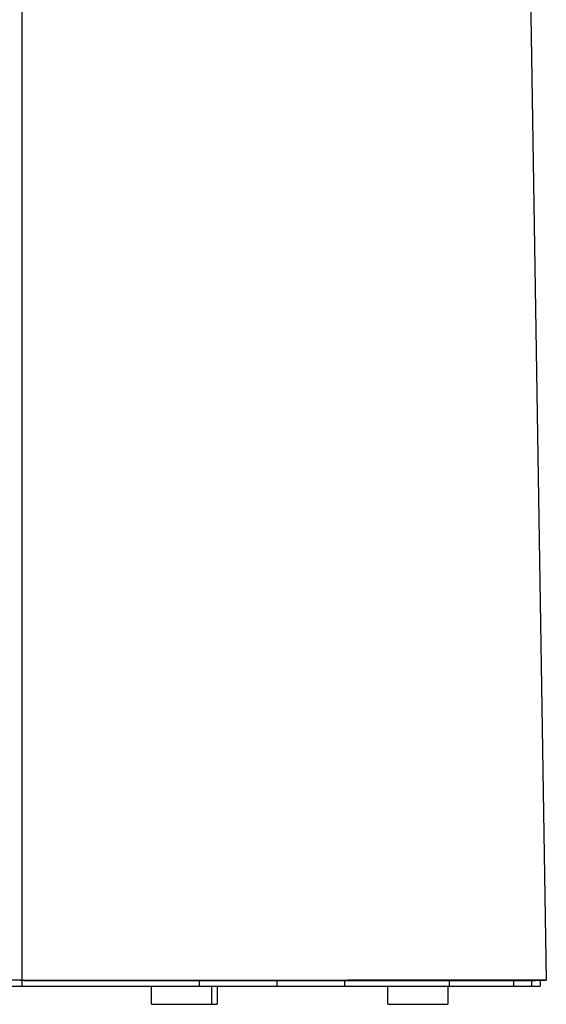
# Model space of a CAD drawing. Header units: millimetres. Extents: x 5000 to 6174, y 0 to 1267.
# Tile 5 of 6: x 5964 to 6139, y 611 to 939. Entities that reach past the tile are written whole.
import ezdxf

# ---------------------------------------------------------------- set-up
doc = ezdxf.new("R2010")
doc.units = ezdxf.units.MM
doc.layers.add('Make2D$Sichtbar$Kurven', color=7, linetype='Continuous', true_color=0x000000)

msp = doc.modelspace()

# ---------------------------------------------------------------- linework, layer by layer
at = {"layer": 'Make2D$Sichtbar$Kurven', "color": 18, "lineweight": -3, "true_color": 0x000000}
for points in [[(5964.35, 1254.88), (5964.35, 618.88)], [(6128.85, 1254.88), (6138.97, 618.88)], [(5964.35, 618.88), (5904.63, 618.88), (5904.63, 618.88), (5904.63, 618.88), (5904.42, 618.88), (5904.42, 618.88), (5904.42, 618.88), (5904.4, 618.88), (5878.3, 618.88), (5878.3, 618.88), (5878.28, 618.88), (5878.21, 618.88), (5878.21, 618.88), (5878.2, 618.88), (5878.2, 618.88), (5878.17, 618.88), (5855.44, 618.88), (5855.44, 618.88), (5855.44, 618.88), (5855.43, 618.88), (5855.34, 618.88), (5855.34, 618.88)], [(5905.3, 616.88), (5964.35, 616.88)], [(5963.62, 618.85), (5963.65, 618.86), (5963.68, 618.86), (5963.7, 618.86), (5963.71, 618.87), (5963.72, 618.87), (5963.72, 618.87), (5963.73, 618.87), (5963.73, 618.87), (5963.73, 618.87), (5963.74, 618.87), (5963.74, 618.87), (5963.74, 618.87), (5963.74, 618.87), (5963.74, 618.87), (5963.74, 618.87), (5963.74, 618.88), (5963.74, 618.88), (5963.74, 618.88), (5963.75, 618.88), (5963.75, 618.88), (5963.75, 618.88), (5963.75, 618.88), (5963.75, 618.88), (5963.75, 618.88), (5963.75, 618.88), (5963.75, 618.88), (5963.75, 618.88), (5963.75, 618.88), (5963.75, 618.88), (5963.75, 618.88), (5963.75, 618.88), (5963.75, 618.88), (5963.75, 618.88), (5963.75, 618.88), (5963.75, 618.88), (5963.75, 618.88), (5963.75, 618.88), (5963.75, 618.88), (5963.75, 618.88), (5963.75, 618.88), (5963.75, 618.88), (5963.75, 618.88), (5963.75, 618.88), (5963.75, 618.88), (5963.75, 618.88), (5963.75, 618.88), (5963.75, 618.88), (5963.75, 618.88), (5963.75, 618.88), (5963.75, 618.88), (5963.75, 618.88), (5963.75, 618.88), (5963.75, 618.88), (5963.75, 618.88), (5963.75, 618.88), (5963.75, 618.88), (5963.75, 618.88)], [(5964.35, 618.88), (5964.12, 618.88), (5963.9, 618.87), (5963.63, 618.85)], [(5963.63, 618.85), (5963.7, 618.86)], [(5964.35, 618.88), (5964.29, 618.88), (5964.22, 618.88), (5964.13, 618.87), (5964.04, 618.86), (5963.93, 618.85), (5963.83, 618.83), (5963.73, 618.82), (5963.68, 618.81)], [(5964.35, 618.88), (5964.35, 616.88)], [(5964.35, 618.88), (6024.07, 618.88), (6024.07, 618.88), (6024.07, 618.88), (6024.28, 618.88), (6024.28, 618.88), (6024.28, 618.88), (6024.3, 618.88), (6050.4, 618.88), (6050.4, 618.88), (6050.42, 618.88), (6050.49, 618.88), (6050.49, 618.88), (6050.5, 618.88), (6050.5, 618.88), (6050.53, 618.88), (6073.26, 618.88), (6073.26, 618.88), (6073.26, 618.88), (6073.27, 618.88), (6073.36, 618.88), (6073.36, 618.88)], [(5965.05, 618.8), (5965.05, 618.8), (5964.97, 618.82), (5964.87, 618.83), (5964.77, 618.85), (5964.66, 618.86), (5964.57, 618.87), (5964.48, 618.88), (5964.37, 618.88), (5964.35, 618.88)], [(5965.09, 618.85), (5964.8, 618.87), (5964.41, 618.88), (5964.35, 618.88)], [(5964.35, 616.88), (6023.4, 616.88)], [(5964.95, 618.88), (5964.95, 618.88), (5964.95, 618.88), (5964.95, 618.88), (5964.95, 618.88), (5964.95, 618.88), (5964.95, 618.88), (5964.95, 618.88), (5964.95, 618.88), (5964.95, 618.88), (5964.95, 618.87), (5964.95, 618.87), (5964.95, 618.87), (5964.95, 618.87), (5964.95, 618.87), (5964.95, 618.87), (5964.95, 618.87), (5964.95, 618.87), (5964.95, 618.87), (5964.95, 618.87), (5964.95, 618.87), (5964.95, 618.87), (5964.95, 618.86), (5964.96, 618.86), (5964.96, 618.86), (5964.96, 618.86), (5964.96, 618.86), (5964.96, 618.86), (5964.96, 618.86), (5964.96, 618.85), (5964.96, 618.85), (5964.96, 618.85), (5964.96, 618.85), (5964.97, 618.85), (5964.97, 618.85), (5964.97, 618.85), (5964.97, 618.85), (5964.97, 618.84), (5964.97, 618.84), (5964.97, 618.84), (5964.98, 618.84), (5964.98, 618.84), (5964.98, 618.84), (5964.98, 618.83), (5964.99, 618.83), (5964.99, 618.83), (5965, 618.83), (5965, 618.82), (5965.01, 618.82), (5965.01, 618.82), (5965.02, 618.82), (5965.02, 618.81), (5965.03, 618.81), (5965.03, 618.81), (5965.04, 618.81), (5965.06, 618.8), (5965.07, 618.8), (5965.08, 618.8), (5965.08, 618.79), (5965.08, 618.79), (5965.09, 618.79), (5965.09, 618.79), (5965.09, 618.79), (5965.09, 618.79), (5965.09, 618.79), (5965.09, 618.79), (5965.09, 618.79), (5965.09, 618.79), (5965.09, 618.79), (5965.09, 618.79), (5965.09, 618.79), (5965.09, 618.79), (5965.09, 618.79), (5965.09, 618.79), (5965.09, 618.79), (5965.09, 618.79), (5965.09, 618.79), (5965.09, 618.79), (5965.09, 618.79), (5965.09, 618.79), (5965.09, 618.79), (5965.1, 618.79), (5965.1, 618.79), (5965.1, 618.79), (5965.1, 618.79), (5965.1, 618.79), (5965.1, 618.79), (5965.1, 618.79), (5965.1, 618.79), (5965.1, 618.79), (5965.1, 618.79), (5965.1, 618.79), (5965.1, 618.78), (5965.1, 618.78), (5965.1, 618.78), (5965.1, 618.78), (5965.1, 618.78), (5965.1, 618.78), (5965.1, 618.78), (5965.1, 618.78), (5965.1, 618.78), (5965.1, 618.78), (5965.1, 618.78), (5965.1, 618.78), (5965.1, 618.78), (5965.1, 618.78), (5965.1, 618.78), (5965.1, 618.78), (5965.1, 618.78), (5965.1, 618.78), (5965.1, 618.78), (5965.1, 618.78), (5965.1, 618.78), (5965.1, 618.78), (5965.1, 618.78), (5965.1, 618.78), (5965.1, 618.78), (5965.1, 618.78), (5965.1, 618.78), (5965.1, 618.78), (5965.1, 618.78), (5965.1, 618.78), (5965.1, 618.78), (5965.1, 618.78), (5965.1, 618.78), (5965.1, 618.78), (5965.1, 618.78), (5965.1, 618.78), (5965.1, 618.78), (5965.1, 618.78), (5965.1, 618.78), (5965.1, 618.78), (5965.1, 618.78), (5965.1, 618.78), (5965.1, 618.78)], [(5965.07, 618.85), (5965.05, 618.86), (5965.02, 618.86), (5965, 618.86), (5964.99, 618.87), (5964.98, 618.87), (5964.97, 618.87), (5964.97, 618.87), (5964.97, 618.87), (5964.97, 618.87), (5964.96, 618.87), (5964.96, 618.87), (5964.96, 618.87), (5964.96, 618.87), (5964.96, 618.87), (5964.96, 618.87), (5964.96, 618.88), (5964.96, 618.88), (5964.95, 618.88), (5964.95, 618.88), (5964.95, 618.88), (5964.95, 618.88), (5964.95, 618.88), (5964.95, 618.88), (5964.95, 618.88), (5964.95, 618.88), (5964.95, 618.88), (5964.95, 618.88), (5964.95, 618.88), (5964.95, 618.88), (5964.95, 618.88), (5964.95, 618.88), (5964.95, 618.88), (5964.95, 618.88), (5964.95, 618.88), (5964.95, 618.88), (5964.95, 618.88), (5964.95, 618.88), (5964.95, 618.88), (5964.95, 618.88), (5964.95, 618.88), (5964.95, 618.88), (5964.95, 618.88), (5964.95, 618.88), (5964.95, 618.88), (5964.95, 618.88), (5964.95, 618.88), (5964.95, 618.88), (5964.95, 618.88), (5964.95, 618.88), (5964.95, 618.88), (5964.95, 618.88), (5964.95, 618.88), (5964.95, 618.88), (5964.95, 618.88), (5964.95, 618.88), (5964.95, 618.88), (5964.95, 618.88)], [(5965, 618.86), (5965.1, 618.85)], [(5965.1, 618.78), (5965.1, 618.78), (5965.08, 618.79), (5965.06, 618.79), (5965.04, 618.8), (5965.03, 618.81), (5965.02, 618.81), (5965.01, 618.81), (5965.01, 618.81)], [(5965.01, 618.81), (5965.03, 618.81), (5965.05, 618.8), (5965.05, 618.8)], [(5965.09, 618.84), (5965.08, 618.85)], [(5965.09, 618.85), (5965.09, 618.85), (5965.09, 618.85), (5965.09, 618.85), (5965.09, 618.85), (5965.09, 618.85), (5965.09, 618.85), (5965.09, 618.85), (5965.09, 618.85), (5965.09, 618.85), (5965.09, 618.85), (5965.09, 618.85), (5965.09, 618.85), (5965.1, 618.85), (5965.1, 618.85), (5965.11, 618.85), (5965.11, 618.85), (5965.11, 618.85), (5965.11, 618.85), (5965.11, 618.85), (5965.11, 618.85), (5965.11, 618.85), (5965.11, 618.85), (5965.11, 618.85), (5965.11, 618.85), (5965.11, 618.85), (5965.11, 618.85), (5965.11, 618.85), (5965.11, 618.85), (5965.11, 618.85), (5965.11, 618.85), (5965.11, 618.85), (5965.11, 618.85), (5965.11, 618.85), (5965.11, 618.85), (5965.11, 618.85), (5965.11, 618.85), (5965.11, 618.85), (5965.11, 618.85), (5965.11, 618.85), (5965.11, 618.85), (5965.11, 618.85), (5965.11, 618.85), (5965.11, 618.85), (5965.11, 618.85), (5965.11, 618.85), (5965.11, 618.85), (5965.11, 618.85), (5965.11, 618.85), (5965.11, 618.85), (5965.11, 618.85), (5965.11, 618.85), (5965.11, 618.85), (5965.11, 618.85), (5965.11, 618.85), (5965.11, 618.85), (5965.11, 618.85), (5965.11, 618.85), (5965.11, 618.85), (5965.11, 618.85), (5965.11, 618.85), (5965.11, 618.85), (5965.11, 618.85), (5965.11, 618.85), (5965.11, 618.85), (5965.11, 618.85), (5965.11, 618.85), (5965.11, 618.85), (5965.11, 618.85), (5965.11, 618.85), (5965.11, 618.85), (5965.11, 618.85), (5965.11, 618.85), (5965.11, 618.85), (5965.11, 618.85), (5965.11, 618.85), (5965.11, 618.85), (5965.11, 618.85), (5965.11, 618.85), (5965.11, 618.85), (5965.11, 618.85), (5965.11, 618.85), (5965.11, 618.85), (5965.11, 618.85), (5965.11, 618.85), (5965.11, 618.85), (5965.11, 618.85), (5965.11, 618.85), (5965.11, 618.85), (5965.11, 618.85), (5965.11, 618.85), (5965.11, 618.85), (5965.11, 618.85), (5965.11, 618.85), (5965.11, 618.85), (5965.11, 618.85), (5965.11, 618.85), (5965.11, 618.85), (5965.11, 618.85), (5965.11, 618.85), (5965.11, 618.85), (5965.11, 618.85), (5965.1, 618.85), (5965.1, 618.85), (5965.1, 618.85)], [(6023.91, 618.85), (6023.91, 618.85), (6023.91, 618.85), (6023.91, 618.85), (6023.91, 618.85), (6023.9, 618.85), (6023.25, 618.85), (6022.67, 618.85), (6022.28, 618.85), (6021.82, 618.85), (5967.82, 618.84), (5967.71, 618.84), (5965.11, 618.84), (5965.1, 618.84), (5965.09, 618.84), (5965.09, 618.84), (5965.09, 618.84), (5965.09, 618.84), (5965.09, 618.84), (5965.09, 618.84), (5965.09, 618.84), (5965.09, 618.84)], [(5965.1, 618.78), (5965.1, 618.78), (5965.1, 618.78), (5965.1, 618.78), (5965.11, 618.77), (5965.11, 618.77), (5965.11, 618.77), (5965.11, 618.77), (5965.11, 618.77), (5965.11, 618.77), (5965.11, 618.77), (5965.11, 618.77), (5965.12, 618.77), (5965.12, 618.77), (5965.13, 618.77), (5965.13, 618.77), (5965.15, 618.77), (5965.21, 618.77), (5966.51, 618.77), (5966.68, 618.77), (5993.8, 618.77), (5994.25, 618.77), (5994.56, 618.77), (5994.84, 618.77), (5994.87, 618.77), (5994.88, 618.77), (5994.88, 618.77), (5994.88, 618.77), (5994.88, 618.77)], [(5994.87, 618.77), (5994.92, 618.77), (5994.95, 618.78), (5994.96, 618.78)], [(5994.87, 618.77), (5994.88, 618.77)], [(5994.88, 618.77), (5994.88, 618.77), (5994.88, 618.77), (5994.88, 618.77), (5994.88, 618.77), (5994.88, 618.77), (5994.88, 618.77), (5994.88, 618.77), (5994.88, 618.77), (5994.88, 618.77), (5994.88, 618.77), (5994.88, 618.77), (5994.88, 618.77), (5994.88, 618.77), (5994.88, 618.77), (5994.88, 618.77), (5994.88, 618.77), (5994.88, 618.77), (5994.88, 618.77), (5994.88, 618.77), (5994.88, 618.77), (5994.88, 618.77), (5994.88, 618.77), (5994.88, 618.77), (5994.88, 618.77), (5994.88, 618.77), (5994.88, 618.77), (5994.88, 618.77), (5994.88, 618.77), (5994.88, 618.77), (5994.88, 618.77), (5994.88, 618.77), (5994.88, 618.77), (5994.88, 618.77), (5994.88, 618.77), (5994.88, 618.77), (5994.88, 618.77), (5994.88, 618.77), (5994.88, 618.77), (5994.88, 618.77), (5994.88, 618.77), (5994.88, 618.77), (5994.88, 618.77), (5994.88, 618.77), (5994.88, 618.77), (5994.88, 618.77), (5994.88, 618.77), (5994.88, 618.77), (5994.88, 618.77), (5994.88, 618.77), (5994.87, 618.77), (5994.87, 618.77), (5994.87, 618.77), (5994.87, 618.77), (5994.87, 618.77), (5994.87, 618.77), (5994.87, 618.77), (5994.87, 618.77), (5994.87, 618.77), (5994.87, 618.77), (5994.87, 618.77), (5994.87, 618.77), (5994.87, 618.77), (5994.87, 618.77), (5994.87, 618.77), (5994.87, 618.77), (5994.87, 618.77), (5994.87, 618.77), (5994.87, 618.77), (5994.87, 618.77), (5994.87, 618.77), (5994.87, 618.77), (5994.87, 618.77), (5994.87, 618.77), (5994.87, 618.77), (5994.87, 618.77), (5994.87, 618.77), (5994.87, 618.77), (5994.87, 618.77), (5994.87, 618.77), (5994.87, 618.77), (5994.87, 618.77), (5994.87, 618.77), (5994.87, 618.77), (5994.87, 618.77)], [(5994.88, 618.77), (5994.88, 618.77)], [(5994.89, 618.79), (5994.9, 618.8)], [(5994.95, 618.78), (5995.01, 618.81)], [(5994.95, 618.78), (5994.95, 618.78), (5994.95, 618.78), (5994.95, 618.78), (5994.95, 618.78), (5994.95, 618.78), (5994.95, 618.78), (5994.95, 618.78), (5994.95, 618.78), (5994.95, 618.78), (5994.95, 618.78), (5994.95, 618.78), (5994.95, 618.78), (5994.95, 618.78), (5994.95, 618.78), (5994.96, 618.78), (5995.37, 618.78), (5995.8, 618.78), (6048.41, 618.79), (6048.81, 618.79), (6050.05, 618.79), (6050.05, 618.79), (6050.05, 618.79), (6050.05, 618.79), (6050.05, 618.79), (6050.05, 618.79), (6050.05, 618.79), (6050.05, 618.79), (6050.05, 618.79), (6050.05, 618.79), (6050.05, 618.79), (6050.05, 618.79), (6050.05, 618.79), (6050.05, 618.79), (6050.05, 618.79), (6050.05, 618.79)], [(5994.96, 618.78), (5994.96, 618.78), (5994.96, 618.78), (5994.96, 618.78), (5994.96, 618.78), (5994.96, 618.78), (5994.96, 618.78), (5994.96, 618.78), (5994.96, 618.78), (5994.96, 618.78), (5994.96, 618.78), (5994.96, 618.78), (5994.96, 618.78), (5994.96, 618.78), (5994.96, 618.78), (5994.96, 618.78), (5994.96, 618.78), (5994.96, 618.78), (5994.96, 618.78), (5994.96, 618.78), (5994.96, 618.78), (5994.96, 618.78), (5994.96, 618.78), (5994.96, 618.78), (5994.96, 618.78), (5994.96, 618.78), (5994.96, 618.78), (5994.96, 618.78), (5994.96, 618.78), (5994.96, 618.78), (5994.96, 618.78), (5994.96, 618.78), (5994.96, 618.78), (5994.96, 618.78), (5994.96, 618.78), (5994.96, 618.78), (5994.96, 618.78), (5994.96, 618.78), (5994.96, 618.78), (5994.96, 618.78), (5994.96, 618.78), (5994.96, 618.78), (5994.96, 618.78), (5994.96, 618.78), (5994.96, 618.78), (5994.96, 618.78), (5994.96, 618.78), (5994.96, 618.78), (5994.96, 618.78), (5994.96, 618.78), (5994.96, 618.78), (5994.96, 618.78), (5994.96, 618.78), (5994.96, 618.78), (5994.96, 618.78), (5994.96, 618.78), (5994.96, 618.78), (5994.96, 618.78), (5994.96, 618.78), (5994.96, 618.78), (5994.96, 618.78), (5994.96, 618.78), (5994.96, 618.78), (5994.96, 618.78), (5994.96, 618.78), (5994.96, 618.78), (5994.96, 618.78), (5994.96, 618.78), (5994.96, 618.78), (5994.96, 618.78), (5994.96, 618.78), (5994.96, 618.78), (5994.96, 618.78), (5994.96, 618.78), (5994.96, 618.78), (5994.96, 618.78), (5994.95, 618.78), (5994.95, 618.78), (5994.95, 618.78), (5994.95, 618.78), (5994.95, 618.78), (5994.95, 618.78), (5994.95, 618.78), (5994.95, 618.78), (5994.95, 618.78), (5994.95, 618.78), (5994.95, 618.78), (5994.95, 618.78), (5994.95, 618.78), (5994.95, 618.78), (5994.95, 618.78), (5994.95, 618.78), (5994.95, 618.78), (5994.95, 618.78), (5994.95, 618.78), (5994.95, 618.78), (5994.95, 618.78), (5994.95, 618.78), (5994.95, 618.78), (5994.95, 618.78), (5994.95, 618.78), (5994.95, 618.78), (5994.95, 618.78), (5994.95, 618.78), (5994.95, 618.78), (5994.95, 618.78), (5994.95, 618.78), (5994.95, 618.78), (5994.95, 618.78), (5994.95, 618.78), (5994.95, 618.78), (5994.95, 618.78), (5994.95, 618.78), (5994.95, 618.78), (5994.95, 618.78), (5994.95, 618.78), (5994.95, 618.78), (5994.95, 618.78), (5994.95, 618.78), (5994.95, 618.78), (5994.95, 618.78), (5994.95, 618.78), (5994.95, 618.78), (5994.95, 618.78)], [(5995.07, 618.83), (5995.01, 618.8), (5995.01, 618.8), (5995.01, 618.8), (5995, 618.8), (5994.96, 618.78)], [(5995.04, 618.82), (5995.05, 618.82)], [(5995.1, 618.84), (5995.09, 618.84)], [(6007.49, 610.88), (6007.49, 616.88)], [(6023.4, 618.85), (6023.4, 616.88)], [(6023.4, 616.88), (6049.24, 616.88)], [(6023.9, 618.85), (6023.9, 618.85), (6023.9, 618.85), (6023.9, 618.85), (6023.9, 618.85), (6023.9, 618.85), (6023.9, 618.85)], [(6023.9, 618.85), (6023.91, 618.85), (6023.91, 618.85), (6023.91, 618.85), (6023.91, 618.85), (6023.91, 618.85), (6023.91, 618.85)], [(6023.9, 618.85), (6023.93, 618.85)], [(6023.98, 618.84), (6023.9, 618.85)], [(6023.93, 618.85), (6023.93, 618.85), (6023.93, 618.85), (6023.91, 618.85)], [(6023.93, 618.85), (6023.95, 618.86)], [(6023.97, 618.86), (6023.97, 618.86)], [(6023.98, 618.84), (6024.09, 618.86)], [(6050.07, 618.85), (6049.3, 618.85), (6048.84, 618.85), (6024.16, 618.84), (6023.99, 618.84), (6023.98, 618.84)], [(6027.49, 616.88), (6027.49, 610.88)], [(6029.41, 616.88), (6029.41, 610.88)], [(6049.24, 618.85), (6049.24, 616.88)], [(6049.24, 616.88), (6071.8, 616.88)], [(6050.04, 618.79), (6050.09, 618.8), (6050.1, 618.8), (6050.1, 618.81)], [(6050.04, 618.79), (6050.04, 618.79), (6050.04, 618.79), (6050.04, 618.79), (6050.04, 618.79), (6050.04, 618.79), (6050.04, 618.79), (6050.04, 618.79), (6050.04, 618.79), (6050.04, 618.79), (6050.05, 618.79), (6050.05, 618.79), (6050.06, 618.79), (6050.09, 618.79), (6050.12, 618.8), (6050.12, 618.8)], [(6050.05, 618.79), (6050.05, 618.79), (6050.05, 618.79), (6050.05, 618.79), (6050.05, 618.79), (6050.05, 618.79), (6050.05, 618.79), (6050.04, 618.79), (6050.04, 618.79), (6050.04, 618.79), (6050.04, 618.79), (6050.04, 618.79)], [(6050.18, 618.83), (6050.05, 618.79)], [(6050.07, 618.85), (6050.08, 618.86)], [(6050.07, 618.85), (6050.07, 618.85)], [(6050.07, 618.85), (6050.07, 618.85)], [(6050.07, 618.85), (6050.07, 618.85)], [(6050.08, 618.86), (6050.15, 618.86)], [(6050.1, 618.85), (6050.08, 618.85)], [(6050.1, 618.85), (6050.14, 618.86), (6050.15, 618.86), (6050.34, 618.87)], [(6072.84, 618.86), (6072.7, 618.86), (6072.29, 618.86), (6050.11, 618.85)], [(6050.12, 618.8), (6050.3, 618.84), (6050.31, 618.84)], [(6050.12, 618.8), (6050.12, 618.8), (6050.12, 618.8), (6050.12, 618.8), (6050.12, 618.8), (6050.12, 618.8), (6050.12, 618.8), (6050.13, 618.8), (6090.42, 618.81), (6091.11, 618.81), (6091.88, 618.81), (6092.11, 618.81), (6092.11, 618.81)], [(6050.13, 618.8), (6050.13, 618.8), (6050.12, 618.8), (6050.12, 618.8), (6050.12, 618.8), (6050.12, 618.8), (6050.12, 618.8), (6050.12, 618.8), (6050.12, 618.8), (6050.12, 618.8), (6050.12, 618.8), (6050.12, 618.8)], [(6050.36, 618.85), (6050.29, 618.83), (6050.24, 618.82), (6050.13, 618.8)], [(6050.15, 618.86), (6050.16, 618.86)], [(6050.16, 618.86), (6050.15, 618.86)], [(6050.15, 618.82), (6050.21, 618.84), (6050.21, 618.84)], [(6050.16, 618.86), (6050.17, 618.86)], [(6050.16, 618.86), (6050.16, 618.86)], [(6050.17, 618.86), (6050.18, 618.86)], [(6050.18, 618.86), (6050.19, 618.86)], [(6050.18, 618.86), (6050.18, 618.86)], [(6050.18, 618.86), (6050.18, 618.86)], [(6050.18, 618.86), (6050.18, 618.86)], [(6050.21, 618.84), (6050.18, 618.83)], [(6050.19, 618.86), (6050.2, 618.87)], [(6050.2, 618.87), (6050.2, 618.87)], [(6050.2, 618.87), (6050.2, 618.87)], [(6050.2, 618.87), (6050.26, 618.87)], [(6050.21, 618.84), (6050.21, 618.84), (6050.21, 618.84), (6050.22, 618.85), (6050.22, 618.85), (6050.23, 618.85)], [(6050.21, 618.84), (6050.21, 618.84)], [(6050.21, 618.84), (6050.21, 618.84), (6050.21, 618.84)], [(6050.31, 618.84), (6050.37, 618.85)], [(6050.38, 618.85), (6050.4, 618.86)], [(6050.41, 618.86), (6050.41, 618.86)], [(6050.41, 618.86), (6050.43, 618.86)], [(6071.8, 618.86), (6071.8, 616.88)], [(6071.8, 616.88), (6106.6, 616.88)], [(6072.89, 618.87), (6072.84, 618.86)], [(6072.88, 618.87), (6072.84, 618.86)], [(6072.84, 618.86), (6072.84, 618.86), (6072.84, 618.86), (6072.84, 618.86), (6072.84, 618.86), (6072.84, 618.86), (6072.84, 618.86), (6072.84, 618.86), (6072.84, 618.86), (6072.84, 618.86), (6072.84, 618.86), (6072.84, 618.86), (6072.84, 618.86), (6072.84, 618.86), (6072.84, 618.86), (6072.84, 618.86), (6072.84, 618.86), (6072.84, 618.86), (6072.84, 618.86), (6072.84, 618.86), (6072.84, 618.86), (6072.84, 618.86), (6072.84, 618.86), (6072.84, 618.86), (6072.84, 618.86), (6072.84, 618.86), (6072.84, 618.86), (6072.84, 618.86), (6072.84, 618.86), (6072.84, 618.86), (6072.84, 618.86), (6072.84, 618.86), (6072.84, 618.86), (6072.84, 618.86), (6072.84, 618.86), (6072.84, 618.86), (6072.84, 618.86), (6072.84, 618.86), (6072.84, 618.86), (6072.84, 618.86), (6072.84, 618.86), (6072.84, 618.86), (6072.84, 618.86), (6072.84, 618.86), (6072.84, 618.86), (6072.84, 618.86), (6072.84, 618.86), (6072.84, 618.86), (6072.84, 618.86), (6072.84, 618.86), (6072.84, 618.86), (6072.84, 618.86), (6072.84, 618.86), (6072.84, 618.86), (6072.84, 618.86), (6072.84, 618.86), (6072.84, 618.86), (6072.84, 618.86), (6072.84, 618.86), (6072.84, 618.86), (6072.84, 618.86)], [(6072.84, 618.86), (6072.84, 618.86), (6072.84, 618.86), (6072.84, 618.86), (6072.84, 618.86), (6072.84, 618.86), (6072.84, 618.86), (6072.84, 618.86), (6072.84, 618.86), (6072.84, 618.86), (6072.84, 618.86), (6072.84, 618.86), (6072.84, 618.86), (6072.84, 618.86), (6072.84, 618.86), (6072.84, 618.86), (6072.84, 618.86), (6072.84, 618.86), (6072.84, 618.86), (6072.84, 618.86), (6072.84, 618.86), (6072.84, 618.86), (6072.84, 618.86), (6072.84, 618.86), (6072.84, 618.86)], [(6072.88, 618.87), (6072.88, 618.87), (6072.88, 618.87), (6072.87, 618.87), (6072.87, 618.87), (6072.87, 618.87), (6072.87, 618.87), (6072.87, 618.87), (6072.87, 618.87), (6072.87, 618.87), (6072.87, 618.87), (6072.87, 618.87), (6072.87, 618.87), (6072.87, 618.87), (6072.87, 618.87), (6072.87, 618.87), (6072.87, 618.87), (6072.87, 618.87), (6072.87, 618.87), (6072.87, 618.87), (6072.87, 618.87), (6072.87, 618.87), (6072.87, 618.87), (6072.87, 618.87), (6072.87, 618.87), (6072.87, 618.87), (6072.87, 618.87), (6072.87, 618.87), (6072.87, 618.87), (6072.87, 618.87), (6072.87, 618.87), (6072.87, 618.87), (6072.87, 618.87), (6072.87, 618.87), (6072.87, 618.87), (6072.87, 618.87), (6072.87, 618.87), (6072.87, 618.87), (6072.87, 618.87), (6072.87, 618.87), (6072.87, 618.87), (6072.87, 618.87), (6072.87, 618.87), (6072.87, 618.87), (6072.87, 618.87), (6072.87, 618.87), (6072.87, 618.87), (6072.87, 618.87), (6072.87, 618.87), (6072.87, 618.87), (6072.87, 618.87), (6072.87, 618.87), (6072.87, 618.87), (6072.87, 618.87), (6072.87, 618.87), (6072.87, 618.87), (6072.87, 618.87), (6072.87, 618.87), (6072.87, 618.87), (6072.87, 618.87), (6072.87, 618.87), (6072.87, 618.87), (6072.87, 618.87), (6072.87, 618.87), (6072.87, 618.87), (6072.87, 618.87), (6072.87, 618.87), (6072.87, 618.87), (6072.87, 618.87), (6072.87, 618.87), (6072.87, 618.87), (6072.87, 618.87), (6072.87, 618.87), (6072.87, 618.87), (6072.88, 618.87), (6072.88, 618.87), (6072.88, 618.87)], [(6072.88, 618.87), (6073.21, 618.88)], [(6107.84, 618.87), (6107.84, 618.87), (6107.84, 618.87), (6107.84, 618.87), (6107.84, 618.87), (6107.84, 618.87), (6107.84, 618.87), (6107.84, 618.87), (6107.84, 618.87), (6107.84, 618.87), (6107.84, 618.87), (6107.84, 618.87), (6107.84, 618.87), (6107.84, 618.87), (6107.84, 618.87), (6107.84, 618.87), (6107.84, 618.87), (6107.84, 618.87), (6107.84, 618.87), (6107.84, 618.87), (6107.84, 618.87), (6107.84, 618.87), (6107.84, 618.87), (6107.84, 618.87), (6107.84, 618.87), (6107.48, 618.87), (6106.68, 618.87), (6105.24, 618.87), (6074.26, 618.87), (6073.7, 618.87), (6073.31, 618.87), (6072.93, 618.87), (6072.88, 618.87)], [(6072.89, 618.87), (6072.89, 618.87), (6073.04, 618.87), (6073.05, 618.87), (6073.06, 618.87)], [(6073.1, 618.87), (6073.05, 618.87)], [(6073.15, 618.88), (6073.15, 618.88), (6073.15, 618.88), (6073.06, 618.87)], [(6073.06, 618.87), (6073.06, 618.87)], [(6073.2, 618.88), (6073.19, 618.88), (6073.11, 618.87), (6073.1, 618.87)], [(6073.27, 618.88), (6073.21, 618.88)], [(6073.36, 618.88), (6073.36, 618.88)], [(6073.36, 618.88), (6073.37, 618.88), (6073.37, 618.88), (6108.34, 618.88), (6108.34, 618.88)], [(6086.22, 610.88), (6086.22, 616.88)], [(6092.11, 618.81), (6092.11, 618.81)], [(6092.11, 618.81), (6092.13, 618.81)], [(6092.12, 618.81), (6092.12, 618.81), (6092.12, 618.81), (6092.12, 618.81), (6092.12, 618.81), (6092.12, 618.81), (6092.12, 618.81), (6092.12, 618.81), (6092.12, 618.81), (6092.12, 618.81), (6092.12, 618.81), (6092.12, 618.81), (6092.12, 618.81), (6092.12, 618.81), (6092.12, 618.81), (6092.12, 618.81), (6092.12, 618.81), (6092.12, 618.81), (6092.12, 618.81), (6092.12, 618.81), (6092.12, 618.81), (6092.12, 618.81), (6092.12, 618.81), (6092.12, 618.81), (6092.12, 618.81), (6092.12, 618.81), (6092.12, 618.81), (6092.12, 618.81), (6092.12, 618.81), (6092.12, 618.81), (6092.12, 618.81), (6092.12, 618.81), (6092.12, 618.81), (6092.12, 618.81), (6092.12, 618.81), (6092.12, 618.81), (6092.12, 618.81), (6092.12, 618.81), (6092.12, 618.81), (6092.12, 618.81), (6092.12, 618.81), (6092.12, 618.81), (6092.12, 618.81), (6092.12, 618.81), (6092.12, 618.81), (6092.12, 618.81), (6092.12, 618.81), (6092.12, 618.81), (6092.12, 618.81), (6092.12, 618.81), (6092.12, 618.81), (6092.12, 618.81), (6092.11, 618.81), (6092.11, 618.81), (6092.11, 618.81), (6092.11, 618.81), (6092.11, 618.81), (6092.11, 618.81), (6092.11, 618.81), (6092.11, 618.81), (6092.11, 618.81), (6092.11, 618.81), (6092.11, 618.81), (6092.11, 618.81), (6092.11, 618.81), (6092.11, 618.81), (6092.11, 618.81), (6092.11, 618.81), (6092.11, 618.81), (6092.11, 618.81), (6092.11, 618.81), (6092.11, 618.81), (6092.11, 618.81), (6092.11, 618.81), (6092.11, 618.81), (6092.11, 618.81), (6092.11, 618.81), (6092.11, 618.81), (6092.11, 618.81), (6092.11, 618.81), (6092.11, 618.81), (6092.11, 618.81), (6092.11, 618.81), (6092.11, 618.81), (6092.11, 618.81), (6092.11, 618.81), (6092.11, 618.81), (6092.11, 618.81), (6092.11, 618.81), (6092.11, 618.81), (6092.11, 618.81), (6092.11, 618.81), (6092.11, 618.81), (6092.11, 618.81), (6092.11, 618.81), (6092.11, 618.81), (6092.11, 618.81), (6092.11, 618.81), (6092.11, 618.81), (6092.11, 618.81), (6092.11, 618.81)], [(6092.13, 618.81), (6092.12, 618.81)], [(6092.13, 618.81), (6092.15, 618.82), (6092.15, 618.82)], [(6092.14, 618.82), (6092.4, 618.85), (6092.4, 618.85), (6092.52, 618.87), (6092.53, 618.87), (6092.53, 618.87), (6092.53, 618.87)], [(6092.14, 618.82), (6092.14, 618.82), (6092.14, 618.82), (6092.15, 618.82), (6092.15, 618.82), (6092.15, 618.82), (6107.7, 618.83), (6107.84, 618.83), (6107.85, 618.83), (6107.85, 618.83), (6107.85, 618.83), (6107.85, 618.83), (6107.85, 618.83)], [(6092.15, 618.82), (6092.15, 618.82), (6092.15, 618.82), (6092.15, 618.82), (6092.15, 618.82), (6092.15, 618.82), (6092.15, 618.82), (6092.15, 618.82), (6092.15, 618.82), (6092.15, 618.82), (6092.15, 618.82), (6092.15, 618.82), (6092.15, 618.82), (6092.15, 618.82), (6092.15, 618.82), (6092.15, 618.82), (6092.15, 618.82), (6092.15, 618.82), (6092.15, 618.82), (6092.15, 618.82), (6092.15, 618.82), (6092.15, 618.82), (6092.15, 618.82), (6092.15, 618.82), (6092.15, 618.82), (6092.15, 618.82), (6092.15, 618.82), (6092.15, 618.82), (6092.15, 618.82), (6092.15, 618.82), (6092.15, 618.82), (6092.15, 618.82), (6092.15, 618.82), (6092.15, 618.82), (6092.15, 618.82), (6092.15, 618.82), (6092.15, 618.82), (6092.15, 618.82), (6092.15, 618.82), (6092.15, 618.82), (6092.15, 618.82), (6092.14, 618.82)], [(6092.15, 618.82), (6092.25, 618.83), (6092.26, 618.83), (6092.39, 618.86)], [(6092.44, 618.86), (6092.24, 618.83), (6092.2, 618.82), (6092.15, 618.81)], [(6092.42, 618.85), (6092.39, 618.85), (6092.34, 618.84), (6092.15, 618.82)], [(6092.4, 618.86), (6092.41, 618.86)], [(6092.42, 618.86), (6092.43, 618.86)], [(6092.5, 618.86), (6092.42, 618.85)], [(6092.51, 618.86), (6092.51, 618.86)], [(6106.22, 616.88), (6106.22, 610.88)], [(6106.6, 618.87), (6106.6, 616.88)], [(6106.6, 616.88), (6128.01, 616.88)], [(6107.84, 618.87), (6107.84, 618.87)], [(6107.87, 618.87), (6107.84, 618.87)], [(6108.08, 618.85), (6107.85, 618.83)], [(6107.85, 618.83), (6107.85, 618.83), (6107.85, 618.83), (6107.85, 618.83), (6107.85, 618.83), (6107.85, 618.83), (6107.85, 618.83), (6107.85, 618.83), (6107.85, 618.83), (6107.85, 618.83), (6107.85, 618.83), (6107.85, 618.83), (6107.85, 618.83), (6107.85, 618.83), (6107.85, 618.83), (6107.85, 618.83), (6107.85, 618.83), (6107.85, 618.83), (6107.85, 618.83), (6107.85, 618.83), (6107.85, 618.83), (6107.85, 618.83), (6107.85, 618.83), (6107.85, 618.83), (6107.85, 618.83), (6107.85, 618.83), (6107.85, 618.83), (6107.85, 618.83), (6107.85, 618.83), (6107.85, 618.83), (6107.85, 618.83), (6107.85, 618.83), (6107.85, 618.83), (6107.85, 618.83), (6107.85, 618.83), (6107.85, 618.83), (6107.85, 618.83), (6107.85, 618.83), (6107.85, 618.83), (6107.85, 618.83), (6107.85, 618.83), (6107.85, 618.83), (6107.85, 618.83), (6107.85, 618.83), (6107.85, 618.83), (6107.85, 618.83), (6107.85, 618.83), (6107.85, 618.83), (6107.85, 618.83), (6107.85, 618.83), (6107.85, 618.83), (6107.85, 618.83), (6107.85, 618.83), (6107.85, 618.83), (6107.85, 618.83), (6107.85, 618.83), (6107.85, 618.83), (6107.85, 618.83), (6107.85, 618.83), (6107.85, 618.83), (6107.85, 618.83), (6107.85, 618.83), (6107.85, 618.83), (6107.85, 618.83), (6107.85, 618.83), (6107.85, 618.83), (6107.85, 618.83), (6107.85, 618.83), (6107.85, 618.83), (6107.85, 618.83), (6107.85, 618.83), (6107.85, 618.83), (6107.85, 618.83), (6107.85, 618.83), (6107.85, 618.83), (6107.85, 618.83), (6107.85, 618.83), (6107.85, 618.83), (6107.85, 618.83), (6107.85, 618.83), (6107.85, 618.83), (6107.86, 618.84), (6107.86, 618.84)], [(6107.86, 618.84), (6108.28, 618.87)], [(6107.86, 618.84), (6107.86, 618.84), (6107.87, 618.84), (6107.97, 618.84), (6108.07, 618.84), (6119.87, 618.85), (6120.03, 618.85), (6120.18, 618.85), (6120.21, 618.85), (6120.21, 618.85)], [(6107.86, 618.84), (6107.86, 618.84)], [(6129.36, 618.87), (6129.36, 618.87), (6129.36, 618.87), (6129.36, 618.87), (6129.36, 618.87), (6129.36, 618.87), (6129.36, 618.87), (6129.36, 618.87), (6129.36, 618.87), (6129.36, 618.87), (6129.36, 618.87), (6129.36, 618.87), (6129.36, 618.87), (6129.36, 618.87), (6129.36, 618.87), (6129.36, 618.87), (6129.36, 618.87), (6129.36, 618.87), (6129.36, 618.87), (6129.36, 618.87), (6129.36, 618.87), (6129.36, 618.87), (6129.36, 618.87), (6129.36, 618.87), (6129.36, 618.87), (6129.36, 618.87), (6129.36, 618.87), (6129.36, 618.87), (6129.36, 618.87), (6129.36, 618.87), (6129.36, 618.87), (6129.36, 618.87), (6129.36, 618.87), (6129.36, 618.87), (6129.36, 618.87), (6129.36, 618.87), (6129.36, 618.87), (6129.36, 618.87), (6129.36, 618.87), (6129.36, 618.87), (6129.36, 618.87), (6129.36, 618.87), (6129.36, 618.87), (6129.36, 618.87), (6129.36, 618.87), (6129.36, 618.87), (6129.36, 618.87), (6129.36, 618.87), (6129.36, 618.87), (6129.36, 618.87), (6129.36, 618.87), (6129.36, 618.87), (6129.36, 618.87), (6129.36, 618.87), (6129.36, 618.87), (6129.36, 618.87), (6129.36, 618.87), (6129.36, 618.87), (6129.36, 618.87), (6129.36, 618.87), (6129.36, 618.87), (6129.36, 618.87), (6129.36, 618.87), (6129.36, 618.87), (6129.36, 618.87), (6129.36, 618.87), (6129.36, 618.87), (6129.36, 618.87), (6129.36, 618.87), (6129.36, 618.87), (6129.36, 618.87), (6129.36, 618.87), (6129.36, 618.87), (6129.36, 618.87), (6129.36, 618.87), (6129.36, 618.87), (6129.36, 618.87), (6129.36, 618.87), (6129.36, 618.87), (6129.36, 618.87), (6129.36, 618.87), (6129.36, 618.87), (6129.36, 618.87), (6129.36, 618.87), (6129.36, 618.87), (6129.36, 618.87), (6129.36, 618.87), (6129.36, 618.87), (6129.36, 618.87), (6129.36, 618.87), (6129.36, 618.87), (6129.36, 618.87), (6129.36, 618.87), (6129.36, 618.87), (6129.36, 618.87), (6129.36, 618.87), (6129.36, 618.87), (6129.36, 618.87), (6129.36, 618.87), (6129.36, 618.87), (6129.36, 618.87), (6129.36, 618.87), (6129.36, 618.87), (6129.36, 618.87), (6129.36, 618.87), (6129.36, 618.87), (6129.36, 618.87), (6129.36, 618.87), (6129.36, 618.87), (6129.36, 618.87), (6129.36, 618.87), (6129.36, 618.87), (6129.36, 618.87), (6129.36, 618.87), (6129.36, 618.87), (6129.36, 618.87), (6129.36, 618.87), (6129.36, 618.87), (6129.36, 618.87), (6129.36, 618.87), (6129.36, 618.88), (6129.36, 618.88), (6129.36, 618.88), (6129.34, 618.88), (6129.29, 618.88), (6129.03, 618.88), (6128.77, 618.88), (6128.41, 618.87), (6111.65, 618.87), (6111.04, 618.87), (6108.49, 618.87), (6108.34, 618.87), (6108.03, 618.87), (6107.88, 618.87), (6107.87, 618.87)], [(6108.1, 618.86), (6108.08, 618.85)], [(6108.19, 618.86), (6108.19, 618.86), (6108.18, 618.86)], [(6108.18, 618.86), (6108.18, 618.86), (6108.2, 618.87), (6108.2, 618.87), (6108.2, 618.87)], [(6108.25, 618.87), (6108.2, 618.87)], [(6108.25, 618.87), (6108.27, 618.87)], [(6108.28, 618.87), (6108.28, 618.87), (6108.28, 618.87), (6108.27, 618.87)], [(6108.29, 618.87), (6108.28, 618.87)], [(6108.3, 618.87), (6108.28, 618.87)], [(6108.28, 618.87), (6108.28, 618.87)], [(6108.3, 618.87), (6108.33, 618.88)], [(6108.34, 618.88), (6108.34, 618.88)], [(6108.34, 618.88), (6108.34, 618.88)], [(6108.34, 618.88), (6108.34, 618.88)], [(6108.34, 618.88), (6108.35, 618.88), (6108.35, 618.88), (6108.42, 618.88), (6108.42, 618.88), (6108.42, 618.88), (6108.44, 618.88), (6129.93, 618.88)], [(6120.62, 618.87), (6120.21, 618.85)], [(6120.21, 618.85), (6120.21, 618.85), (6120.22, 618.85), (6120.22, 618.85), (6120.22, 618.85), (6120.22, 618.86), (6120.22, 618.86)], [(6120.21, 618.85), (6120.21, 618.85), (6120.21, 618.85), (6120.21, 618.85), (6120.21, 618.85), (6120.21, 618.85), (6120.21, 618.85), (6120.21, 618.85), (6120.21, 618.85), (6120.21, 618.85), (6120.21, 618.85), (6120.21, 618.85), (6120.21, 618.85), (6120.21, 618.85), (6120.21, 618.85), (6120.21, 618.85), (6120.21, 618.85), (6120.21, 618.85), (6120.21, 618.85), (6120.21, 618.85), (6120.21, 618.85), (6120.21, 618.85), (6120.21, 618.85), (6120.21, 618.85), (6120.21, 618.85), (6120.21, 618.85), (6120.21, 618.85), (6120.21, 618.85), (6120.21, 618.85), (6120.21, 618.85), (6120.21, 618.85), (6120.21, 618.85), (6120.21, 618.85), (6120.21, 618.85), (6120.21, 618.85), (6120.21, 618.85), (6120.21, 618.85), (6120.21, 618.85), (6120.21, 618.85), (6120.21, 618.85), (6120.21, 618.85), (6120.21, 618.85), (6120.21, 618.85), (6120.21, 618.85), (6120.21, 618.85), (6120.21, 618.85), (6120.21, 618.85), (6120.21, 618.85), (6120.21, 618.85), (6120.21, 618.85), (6120.21, 618.85), (6120.21, 618.85), (6120.21, 618.85), (6120.21, 618.85), (6120.21, 618.85), (6120.21, 618.85), (6120.21, 618.85), (6120.21, 618.85), (6120.21, 618.85), (6120.21, 618.85), (6120.21, 618.85), (6120.21, 618.85), (6120.21, 618.85), (6120.21, 618.85), (6120.21, 618.85), (6120.21, 618.85), (6120.21, 618.85), (6120.21, 618.85), (6120.21, 618.85), (6120.21, 618.85), (6120.21, 618.85), (6120.21, 618.85), (6120.21, 618.85), (6120.21, 618.85), (6120.21, 618.85), (6120.21, 618.85), (6120.21, 618.85), (6120.21, 618.85), (6120.21, 618.85), (6120.21, 618.85), (6120.21, 618.85), (6120.21, 618.85), (6120.21, 618.85), (6120.21, 618.85), (6120.21, 618.85), (6120.21, 618.85), (6120.21, 618.85), (6120.21, 618.85), (6120.21, 618.85), (6120.21, 618.85), (6120.21, 618.85), (6120.21, 618.85), (6120.21, 618.85), (6120.21, 618.85), (6120.21, 618.85), (6120.21, 618.85), (6120.21, 618.85), (6120.21, 618.85), (6120.21, 618.85), (6120.21, 618.85), (6120.21, 618.85), (6120.21, 618.85), (6120.21, 618.85)], [(6120.22, 618.86), (6120.22, 618.86), (6120.22, 618.86), (6120.22, 618.86), (6120.22, 618.86), (6120.22, 618.86), (6120.22, 618.86), (6120.22, 618.86), (6120.22, 618.86), (6120.22, 618.86), (6120.22, 618.86), (6120.22, 618.86), (6120.22, 618.86), (6120.22, 618.86), (6120.22, 618.86), (6120.22, 618.86), (6120.22, 618.86), (6120.22, 618.86), (6120.22, 618.86), (6120.22, 618.86), (6120.22, 618.86), (6120.22, 618.86), (6120.22, 618.86), (6120.22, 618.86), (6120.22, 618.86), (6120.22, 618.86), (6120.22, 618.86), (6120.22, 618.86), (6120.22, 618.86), (6120.22, 618.86), (6120.22, 618.86), (6120.22, 618.86), (6120.22, 618.86), (6120.22, 618.86), (6120.22, 618.86), (6120.22, 618.86), (6120.22, 618.86), (6120.22, 618.86), (6120.22, 618.86), (6120.22, 618.86), (6120.22, 618.86), (6120.22, 618.86), (6120.22, 618.86), (6120.22, 618.86), (6120.22, 618.86), (6120.22, 618.86), (6120.22, 618.86), (6120.22, 618.86), (6120.22, 618.86), (6120.22, 618.86), (6120.22, 618.86), (6120.22, 618.86), (6120.22, 618.86), (6120.22, 618.86), (6120.22, 618.86), (6120.22, 618.86), (6120.22, 618.86), (6120.22, 618.86), (6120.22, 618.86), (6120.22, 618.86), (6120.22, 618.86), (6120.22, 618.86), (6120.22, 618.86), (6120.22, 618.86), (6120.22, 618.86), (6120.22, 618.86), (6120.22, 618.86), (6120.22, 618.86), (6120.22, 618.86), (6120.22, 618.86), (6120.22, 618.86), (6120.22, 618.86), (6120.22, 618.86), (6120.22, 618.86), (6120.22, 618.86), (6120.22, 618.86), (6120.22, 618.86), (6120.22, 618.86), (6120.22, 618.86), (6120.22, 618.86), (6120.22, 618.86), (6120.22, 618.86), (6120.22, 618.86), (6120.22, 618.86), (6120.22, 618.86), (6120.22, 618.86), (6120.22, 618.86), (6120.22, 618.86), (6120.22, 618.86), (6120.22, 618.86), (6120.22, 618.86), (6120.22, 618.86), (6120.22, 618.86), (6120.22, 618.86), (6120.22, 618.86), (6120.22, 618.86), (6120.22, 618.86), (6120.22, 618.86), (6120.22, 618.86), (6120.22, 618.86), (6120.22, 618.86), (6120.22, 618.86), (6120.22, 618.86), (6120.22, 618.86), (6120.22, 618.86), (6120.22, 618.86), (6120.22, 618.86), (6120.22, 618.86), (6120.22, 618.86), (6120.22, 618.86), (6120.22, 618.86), (6120.22, 618.86), (6120.22, 618.86), (6120.22, 618.86), (6120.22, 618.86), (6120.22, 618.86), (6120.22, 618.86), (6120.22, 618.86), (6120.22, 618.86), (6120.22, 618.86), (6120.22, 618.86), (6120.22, 618.86), (6120.22, 618.86), (6120.22, 618.86), (6120.22, 618.86), (6120.22, 618.86), (6120.22, 618.86), (6120.22, 618.86), (6120.22, 618.86), (6120.22, 618.86), (6120.22, 618.86), (6120.22, 618.86), (6120.22, 618.86), (6120.22, 618.86), (6120.22, 618.86), (6120.22, 618.86), (6120.22, 618.86), (6120.22, 618.86), (6120.22, 618.86), (6120.23, 618.86)], [(6120.23, 618.86), (6120.76, 618.88), (6120.76, 618.88)], [(6120.23, 618.86), (6120.23, 618.86), (6120.3, 618.86), (6120.54, 618.86), (6120.64, 618.86), (6122.62, 618.86), (6123.48, 618.86), (6134.81, 618.86), (6135.04, 618.86), (6135.3, 618.86), (6135.36, 618.86), (6135.38, 618.86)], [(6120.72, 618.88), (6120.62, 618.87)], [(6120.72, 618.88), (6120.72, 618.88)], [(6120.72, 618.88), (6120.72, 618.88)], [(6120.78, 618.88), (6120.77, 618.88)], [(6128.01, 618.87), (6128.01, 616.88)], [(6128.01, 616.88), (6134, 616.88)], [(6129.37, 618.87), (6129.37, 618.87), (6129.36, 618.87), (6129.36, 618.87), (6129.36, 618.87), (6129.36, 618.87)], [(6135.38, 618.88), (6135.38, 618.88), (6135.38, 618.88), (6135.38, 618.88), (6135.38, 618.88), (6135.38, 618.88), (6135.38, 618.88), (6135.38, 618.88), (6135.38, 618.88), (6135.38, 618.88), (6135.38, 618.88), (6135.38, 618.88), (6135.38, 618.88), (6135.38, 618.88), (6135.38, 618.88), (6135.38, 618.88), (6135.38, 618.88), (6135.38, 618.88), (6135.38, 618.88), (6135.38, 618.88), (6135.38, 618.88), (6135.38, 618.88), (6135.38, 618.88), (6135.38, 618.88), (6135.38, 618.88), (6135.38, 618.88), (6135.38, 618.88), (6135.38, 618.88), (6135.38, 618.88), (6135.38, 618.88), (6135.38, 618.88), (6135.38, 618.88), (6135.38, 618.88), (6135.38, 618.88), (6135.38, 618.88), (6135.38, 618.88), (6135.38, 618.88), (6135.38, 618.88), (6135.38, 618.88), (6135.38, 618.88), (6135.38, 618.88), (6135.38, 618.88), (6135.38, 618.88), (6135.38, 618.88), (6135.38, 618.88), (6135.38, 618.88), (6135.38, 618.88), (6135.38, 618.88), (6135.38, 618.88), (6135.38, 618.88), (6135.38, 618.88), (6135.38, 618.88), (6135.38, 618.88), (6135.38, 618.88), (6135.38, 618.88), (6135.38, 618.88), (6135.38, 618.88), (6135.38, 618.88), (6135.38, 618.88), (6135.38, 618.88), (6135.38, 618.88), (6135.38, 618.88), (6135.38, 618.88), (6135.38, 618.88), (6135.38, 618.88), (6135.38, 618.88), (6135.38, 618.88), (6135.38, 618.88), (6135.38, 618.88), (6135.38, 618.88), (6135.38, 618.88), (6135.38, 618.88), (6135.38, 618.88), (6135.38, 618.88), (6135.38, 618.88), (6135.38, 618.88), (6135.35, 618.88), (6135.25, 618.88), (6135.16, 618.88), (6134.41, 618.88), (6134.07, 618.88), (6129.7, 618.87), (6129.49, 618.87), (6129.39, 618.87), (6129.38, 618.87), (6129.37, 618.87), (6129.37, 618.87), (6129.37, 618.87), (6129.37, 618.87), (6129.37, 618.87), (6129.37, 618.87), (6129.37, 618.87), (6129.37, 618.87)], [(6129.93, 618.88), (6129.93, 618.88), (6129.94, 618.88), (6129.95, 618.88), (6129.95, 618.88)], [(6129.95, 618.88), (6129.96, 618.88)], [(6129.96, 618.88), (6129.96, 618.88), (6129.98, 618.88), (6135.97, 618.88), (6135.97, 618.88)], [(6134, 618.88), (6134, 616.88)], [(6134, 616.88), (6136.97, 616.88)], [(6135.39, 618.88), (6135.39, 618.88), (6135.38, 618.88), (6135.38, 618.88), (6135.38, 618.88)], [(6135.82, 618.88), (6135.38, 618.86)], [(6135.38, 618.87), (6135.38, 618.87), (6135.38, 618.87), (6135.38, 618.87), (6135.38, 618.87), (6135.38, 618.87), (6135.38, 618.87), (6135.38, 618.87), (6135.38, 618.87), (6135.38, 618.87), (6135.38, 618.87), (6135.38, 618.87), (6135.38, 618.87), (6135.38, 618.87), (6135.38, 618.87), (6135.38, 618.87), (6135.38, 618.87), (6135.38, 618.87), (6135.38, 618.87), (6135.38, 618.87), (6135.38, 618.87), (6135.38, 618.87), (6135.38, 618.87), (6135.38, 618.87), (6135.38, 618.87), (6135.38, 618.87), (6135.38, 618.87), (6135.38, 618.87), (6135.38, 618.87), (6135.38, 618.87), (6135.38, 618.87), (6135.38, 618.87), (6135.38, 618.87), (6135.38, 618.87), (6135.38, 618.87), (6135.38, 618.87), (6135.38, 618.87), (6135.38, 618.87), (6135.38, 618.87), (6135.38, 618.87), (6135.38, 618.87), (6135.38, 618.87), (6135.38, 618.87), (6135.38, 618.87), (6135.38, 618.87), (6135.38, 618.87), (6135.38, 618.87), (6135.38, 618.87), (6135.38, 618.87), (6135.38, 618.87), (6135.38, 618.87), (6135.38, 618.87), (6135.38, 618.87), (6135.38, 618.87), (6135.38, 618.87), (6135.38, 618.87), (6135.38, 618.87), (6135.38, 618.87), (6135.38, 618.87), (6135.38, 618.87), (6135.38, 618.87), (6135.38, 618.87), (6135.38, 618.87), (6135.38, 618.87), (6135.38, 618.87), (6135.38, 618.87), (6135.38, 618.87), (6135.38, 618.87), (6135.38, 618.87), (6135.38, 618.87), (6135.38, 618.87), (6135.38, 618.87), (6135.38, 618.87), (6135.38, 618.87), (6135.38, 618.87), (6135.38, 618.87), (6135.38, 618.87), (6135.38, 618.87), (6135.38, 618.87), (6135.38, 618.87), (6135.38, 618.87), (6135.38, 618.87), (6135.38, 618.87), (6135.38, 618.87), (6135.38, 618.87), (6135.39, 618.87)], [(6135.38, 618.86), (6135.38, 618.86), (6135.38, 618.86), (6135.38, 618.86), (6135.38, 618.86), (6135.38, 618.86), (6135.38, 618.86), (6135.38, 618.86), (6135.38, 618.86), (6135.38, 618.87), (6135.38, 618.87), (6135.38, 618.87), (6135.38, 618.87), (6135.38, 618.87), (6135.38, 618.87), (6135.38, 618.87), (6135.38, 618.87), (6135.38, 618.87), (6135.38, 618.87)], [(6135.38, 618.86), (6135.38, 618.86), (6135.38, 618.86), (6135.38, 618.86), (6135.38, 618.86), (6135.38, 618.86), (6135.38, 618.86), (6135.38, 618.86), (6135.38, 618.86), (6135.38, 618.86), (6135.38, 618.86), (6135.38, 618.86), (6135.38, 618.86), (6135.38, 618.86), (6135.38, 618.86), (6135.38, 618.86), (6135.38, 618.86), (6135.38, 618.86), (6135.38, 618.86), (6135.38, 618.86), (6135.38, 618.86), (6135.38, 618.86)], [(6135.38, 618.86), (6135.38, 618.86), (6135.38, 618.86), (6135.38, 618.86), (6135.38, 618.86), (6135.38, 618.86), (6135.38, 618.86), (6135.38, 618.86), (6135.38, 618.86), (6135.38, 618.86), (6135.38, 618.86), (6135.38, 618.86), (6135.38, 618.86), (6135.38, 618.86), (6135.38, 618.86), (6135.38, 618.86), (6135.38, 618.86), (6135.38, 618.86), (6135.38, 618.86), (6135.38, 618.86), (6135.38, 618.86), (6135.38, 618.86), (6135.38, 618.86), (6135.38, 618.86), (6135.38, 618.86), (6135.38, 618.86), (6135.38, 618.86), (6135.38, 618.86), (6135.38, 618.86), (6135.38, 618.86), (6135.38, 618.86), (6135.38, 618.86), (6135.38, 618.86), (6135.38, 618.86), (6135.38, 618.86), (6135.38, 618.86), (6135.38, 618.86), (6135.38, 618.86), (6135.38, 618.86), (6135.38, 618.86), (6135.38, 618.86), (6135.38, 618.86), (6135.38, 618.86), (6135.38, 618.86), (6135.38, 618.86), (6135.38, 618.86), (6135.38, 618.86), (6135.38, 618.86), (6135.38, 618.86), (6135.38, 618.86), (6135.38, 618.86), (6135.38, 618.86), (6135.38, 618.86), (6135.38, 618.86), (6135.38, 618.86), (6135.38, 618.86), (6135.38, 618.86), (6135.38, 618.86), (6135.38, 618.86), (6135.38, 618.86), (6135.38, 618.86), (6135.38, 618.86), (6135.38, 618.86), (6135.38, 618.86), (6135.38, 618.86), (6135.38, 618.86), (6135.38, 618.86), (6135.38, 618.86), (6135.38, 618.86), (6135.38, 618.86), (6135.38, 618.86), (6135.38, 618.86), (6135.38, 618.86)], [(6135.39, 618.87), (6135.59, 618.87)], [(6138.37, 618.87), (6138.37, 618.87), (6138.37, 618.87), (6138.37, 618.87), (6138.37, 618.87), (6138.35, 618.87), (6138.28, 618.87), (6135.89, 618.87), (6135.81, 618.87), (6135.51, 618.87), (6135.46, 618.87), (6135.43, 618.87), (6135.39, 618.87), (6135.39, 618.87)], [(6135.39, 618.87), (6135.51, 618.87), (6135.81, 618.87), (6137.84, 618.87), (6137.92, 618.87), (6138.35, 618.87), (6138.37, 618.87), (6138.37, 618.87)], [(6135.59, 618.87), (6135.78, 618.88), (6135.97, 618.88)], [(6135.95, 618.88), (6135.82, 618.88), (6135.82, 618.88)], [(6135.97, 618.88), (6135.97, 618.88)], [(6135.97, 618.88), (6135.97, 618.88)], [(6135.97, 618.88), (6135.98, 618.88), (6135.98, 618.88)], [(6135.98, 618.88), (6135.98, 618.88)], [(6135.98, 618.88), (6135.98, 618.88)], [(6135.98, 618.88), (6138.97, 618.88)], [(6136.97, 618.87), (6136.97, 616.88)], [(6138.97, 618.88), (6138.82, 618.88), (6138.67, 618.88), (6138.37, 618.87)], [(6138.97, 618.88), (6138.97, 618.88)], [(6138.97, 618.88), (6138.97, 618.88)], [(6138.97, 618.88), (6138.97, 618.88), (6138.97, 618.88)], [(6007.49, 610.88), (6007.49, 610.88), (6007.49, 610.88), (6007.49, 610.88), (6007.5, 610.88), (6007.53, 610.88), (6007.66, 610.88), (6008.19, 610.88), (6010.42, 610.88), (6017.49, 610.88)], [(6017.49, 610.88), (6027.49, 610.88)], [(6027.49, 610.88), (6028.95, 610.88), (6029.3, 610.88), (6029.38, 610.88), (6029.4, 610.88), (6029.4, 610.88), (6029.4, 610.88), (6029.41, 610.88), (6029.41, 610.88), (6029.41, 610.88)], [(6086.22, 610.88), (6086.22, 610.88), (6086.22, 610.88), (6086.22, 610.88), (6086.23, 610.88), (6086.26, 610.88), (6086.39, 610.88), (6086.92, 610.88), (6089.15, 610.88), (6096.22, 610.88)], [(6096.22, 610.88), (6103.29, 610.88), (6105.52, 610.88), (6106.05, 610.88), (6106.18, 610.88), (6106.21, 610.88), (6106.22, 610.88), (6106.22, 610.88), (6106.22, 610.88), (6106.22, 610.88)]]:
    msp.add_lwpolyline(points, dxfattribs=at)

doc.saveas('drawing.dxf')
